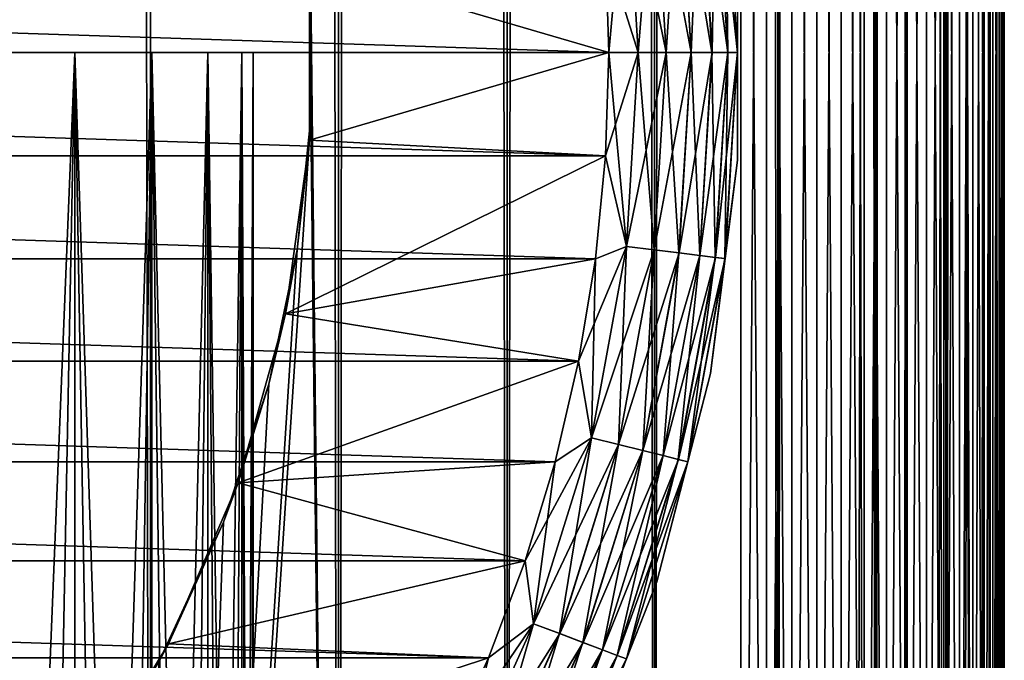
# Model space of a CAD drawing. Extents: x -265 to 265, y 0 to 1027.
# Tile 126 of 256: x 257.53 to 265, y 15.39 to 20.25. Entities that reach past the tile are written whole.
import ezdxf

# ---------------------------------------------------------------- set-up
doc = ezdxf.new("R2010")
doc.units = 0
doc.header["$LTSCALE"] = 65.185185
for name, color, linetype in [('183', 7, 'CONTINUOUS'), ('186', 7, 'CONTINUOUS'), ('190', 7, 'CONTINUOUS'), ('197', 7, 'CONTINUOUS'), ('199', 7, 'CONTINUOUS'), ('247', 7, 'CONTINUOUS'), ('248', 7, 'CONTINUOUS'), ('256', 7, 'CONTINUOUS'), ('257', 7, 'CONTINUOUS'), ('258', 7, 'CONTINUOUS'), ('260', 7, 'CONTINUOUS'), ('264', 7, 'CONTINUOUS'), ('268', 7, 'CONTINUOUS'), ('271', 7, 'CONTINUOUS'), ('272', 7, 'CONTINUOUS'), ('273', 7, 'CONTINUOUS')]:
    doc.layers.add(name, color=color, linetype=linetype)

msp = doc.modelspace()

# ---------------------------------------------------------------- linework, layer by layer
at = {"layer": '183', "color": 7, "linetype": 'CONTINUOUS'}
for points in [[(265, 33, 23), (265, 7, 23), (265, 33, 17), (265, 33, 23)], [(265, 33, 17), (265, 7, 23), (265, 7, 17), (265, 33, 17)]]:
    msp.add_3dface(points, dxfattribs=at)
at = {"layer": '186', "color": 7, "linetype": 'CONTINUOUS'}
for points in [[(-263, 33.3, 15), (263, 33.3, 15), (-263, 6.7, 15), (-263, 33.3, 15)], [(-263, 6.7, 15), (263, 33.3, 15), (263, 6.7, 15), (-263, 6.7, 15)]]:
    msp.add_3dface(points, dxfattribs=at)
at = {"layer": '190', "color": 7, "linetype": 'CONTINUOUS'}
for points in [[(-263, 6.7, 25), (263, 6.7, 25), (-263, 33.3, 25), (-263, 6.7, 25)], [(-263, 33.3, 25), (263, 6.7, 25), (263, 33.3, 25), (-263, 33.3, 25)]]:
    msp.add_3dface(points, dxfattribs=at)
at = {"layer": '197', "color": 7, "linetype": 'CONTINUOUS'}
for points in [[(263, 33.3, 25), (263, 6.7, 25), (263.1945, 6.7014, 24.9905), (263, 33.3, 25)], [(263, 33.3, 25), (263.1945, 6.7014, 24.9905), (263.1945, 33.2986, 24.9905), (263, 33.3, 25)], [(263.1945, 6.7014, 24.9905), (263.3875, 6.7057, 24.9621), (263.1945, 33.2986, 24.9905), (263.1945, 6.7014, 24.9905)], [(263.1945, 33.2986, 24.9905), (263.3875, 6.7057, 24.9621), (263.3875, 33.2943, 24.9621), (263.1945, 33.2986, 24.9905)], [(263.3875, 6.7057, 24.9621), (263.5768, 6.7127, 24.915), (263.3875, 33.2943, 24.9621), (263.3875, 6.7057, 24.9621)], [(263.3875, 33.2943, 24.9621), (263.5768, 6.7127, 24.915), (263.5768, 33.2873, 24.915), (263.3875, 33.2943, 24.9621)], [(263.5768, 6.7127, 24.915), (263.7608, 6.7226, 24.8497), (263.5768, 33.2873, 24.915), (263.5768, 6.7127, 24.915)], [(263.5768, 33.2873, 24.915), (263.7608, 6.7226, 24.8497), (263.7608, 33.2774, 24.8497), (263.5768, 33.2873, 24.915)], [(263.7608, 6.7226, 24.8497), (263.9377, 6.735, 24.7666), (263.7608, 33.2774, 24.8497), (263.7608, 6.7226, 24.8497)], [(263.7608, 33.2774, 24.8497), (263.9377, 6.735, 24.7666), (263.8774, 33.2696, 24.7973), (263.7608, 33.2774, 24.8497)], [(263.8774, 33.2696, 24.7973), (263.9377, 6.735, 24.7666), (263.9377, 33.265, 24.7666), (263.8774, 33.2696, 24.7973)], [(263.9377, 6.735, 24.7666), (264.1058, 6.75, 24.6665), (263.9377, 33.265, 24.7666), (263.9377, 6.735, 24.7666)], [(263.9377, 33.265, 24.7666), (264.1058, 6.75, 24.6665), (264.1058, 33.25, 24.6665), (263.9377, 33.265, 24.7666)], [(264.1058, 6.75, 24.6665), (264.2635, 6.7675, 24.5503), (264.1058, 33.25, 24.6665), (264.1058, 6.75, 24.6665)], [(264.1058, 33.25, 24.6665), (264.2635, 6.7675, 24.5503), (264.2346, 33.236, 24.5734), (264.1058, 33.25, 24.6665)], [(264.2346, 33.236, 24.5734), (264.2635, 6.7675, 24.5503), (264.2635, 33.2325, 24.5503), (264.2346, 33.236, 24.5734)], [(264.2635, 6.7675, 24.5503), (264.4093, 6.7871, 24.4191), (264.2635, 33.2325, 24.5503), (264.2635, 6.7675, 24.5503)], [(264.2635, 33.2325, 24.5503), (264.4093, 6.7871, 24.4191), (264.4093, 33.2129, 24.4191), (264.2635, 33.2325, 24.5503)], [(264.4093, 6.7871, 24.4191), (264.5417, 6.8089, 24.274), (264.4093, 33.2129, 24.4191), (264.4093, 6.7871, 24.4191)], [(264.4093, 33.2129, 24.4191), (264.5417, 6.8089, 24.274), (264.4889, 33.2003, 24.3353), (264.4093, 33.2129, 24.4191)], [(264.4889, 33.2003, 24.3353), (264.5417, 6.8089, 24.274), (264.5417, 33.1911, 24.274), (264.4889, 33.2003, 24.3353)], [(264.5417, 6.8089, 24.274), (264.6594, 6.8325, 24.1164), (264.5417, 33.1911, 24.274), (264.5417, 6.8089, 24.274)], [(264.5417, 33.1911, 24.274), (264.6594, 6.8325, 24.1164), (264.6594, 33.1675, 24.1164), (264.5417, 33.1911, 24.274)], [(264.6594, 6.8325, 24.1164), (264.7611, 6.8578, 23.9478), (264.6594, 33.1675, 24.1164), (264.6594, 6.8325, 24.1164)], [(264.6594, 33.1675, 24.1164), (264.7611, 6.8578, 23.9478), (264.681, 33.1625, 24.0837), (264.6594, 33.1675, 24.1164)], [(264.681, 33.1625, 24.0837), (264.7611, 6.8578, 23.9478), (264.7611, 33.1422, 23.9478), (264.681, 33.1625, 24.0837)], [(264.7611, 6.8578, 23.9478), (264.8459, 6.8845, 23.7698), (264.7611, 33.1422, 23.9478), (264.7611, 6.8578, 23.9478)], [(264.7611, 33.1422, 23.9478), (264.8459, 6.8845, 23.7698), (264.8232, 33.1233, 23.8221), (264.7611, 33.1422, 23.9478)], [(264.8232, 33.1233, 23.8221), (264.8459, 6.8845, 23.7698), (264.8459, 33.1155, 23.7698), (264.8232, 33.1233, 23.8221)], [(264.8459, 6.8845, 23.7698), (264.9128, 6.9124, 23.5842), (264.8459, 33.1155, 23.7698), (264.8459, 6.8845, 23.7698)], [(264.8459, 33.1155, 23.7698), (264.9128, 6.9124, 23.5842), (264.9128, 33.0876, 23.5842), (264.8459, 33.1155, 23.7698)], [(264.9128, 6.9124, 23.5842), (264.9611, 6.9411, 23.3927), (264.9128, 33.0876, 23.5842), (264.9128, 6.9124, 23.5842)], [(264.9128, 33.0876, 23.5842), (264.9611, 6.9411, 23.3927), (264.9222, 33.0828, 23.5523), (264.9128, 33.0876, 23.5842)], [(264.9222, 33.0828, 23.5523), (264.9611, 6.9411, 23.3927), (264.9611, 33.0589, 23.3927), (264.9222, 33.0828, 23.5523)], [(264.9611, 6.9411, 23.3927), (264.9902, 6.9704, 23.1973), (264.9611, 33.0589, 23.3927), (264.9611, 6.9411, 23.3927)], [(264.9611, 33.0589, 23.3927), (264.9902, 6.9704, 23.1973), (264.9807, 33.0416, 23.2774), (264.9611, 33.0589, 23.3927)], [(264.9807, 33.0416, 23.2774), (264.9902, 6.9704, 23.1973), (264.9902, 33.0296, 23.1973), (264.9807, 33.0416, 23.2774)], [(265, 7, 23), (265, 33, 23), (264.9902, 33.0296, 23.1973), (265, 7, 23)], [(264.9902, 6.9704, 23.1973), (265, 7, 23), (264.9902, 33.0296, 23.1973), (264.9902, 6.9704, 23.1973)]]:
    msp.add_3dface(points, dxfattribs=at)
at = {"layer": '199', "color": 7, "linetype": 'CONTINUOUS'}
for points in [[(263, 6.7, 15), (263, 33.3, 15), (263.1945, 33.2986, 15.0095), (263, 6.7, 15)], [(263, 6.7, 15), (263.1945, 33.2986, 15.0095), (263.1945, 6.7014, 15.0095), (263, 6.7, 15)], [(263.1945, 33.2986, 15.0095), (263.3875, 33.2943, 15.0379), (263.1945, 6.7014, 15.0095), (263.1945, 33.2986, 15.0095)], [(263.1945, 6.7014, 15.0095), (263.3875, 33.2943, 15.0379), (263.3875, 6.7057, 15.0379), (263.1945, 6.7014, 15.0095)], [(263.3875, 33.2943, 15.0379), (263.5768, 33.2873, 15.085), (263.3875, 6.7057, 15.0379), (263.3875, 33.2943, 15.0379)], [(263.3875, 6.7057, 15.0379), (263.5768, 33.2873, 15.085), (263.5768, 6.7127, 15.085), (263.3875, 6.7057, 15.0379)], [(263.5768, 33.2873, 15.085), (263.7608, 33.2774, 15.1503), (263.5768, 6.7127, 15.085), (263.5768, 33.2873, 15.085)], [(263.5768, 6.7127, 15.085), (263.7608, 33.2774, 15.1503), (263.7608, 6.7226, 15.1503), (263.5768, 6.7127, 15.085)], [(263.7608, 33.2774, 15.1503), (263.9377, 33.265, 15.2334), (263.7608, 6.7226, 15.1503), (263.7608, 33.2774, 15.1503)], [(263.7608, 6.7226, 15.1503), (263.9377, 33.265, 15.2334), (263.8774, 6.7304, 15.2027), (263.7608, 6.7226, 15.1503)], [(263.8774, 6.7304, 15.2027), (263.9377, 33.265, 15.2334), (263.9377, 6.735, 15.2334), (263.8774, 6.7304, 15.2027)], [(263.9377, 33.265, 15.2334), (264.1058, 33.25, 15.3335), (263.9377, 6.735, 15.2334), (263.9377, 33.265, 15.2334)], [(263.9377, 6.735, 15.2334), (264.1058, 33.25, 15.3335), (264.1058, 6.75, 15.3335), (263.9377, 6.735, 15.2334)], [(264.1058, 33.25, 15.3335), (264.2635, 33.2325, 15.4497), (264.1058, 6.75, 15.3335), (264.1058, 33.25, 15.3335)], [(264.1058, 6.75, 15.3335), (264.2635, 33.2325, 15.4497), (264.2346, 6.764, 15.4266), (264.1058, 6.75, 15.3335)], [(264.2346, 6.764, 15.4266), (264.2635, 33.2325, 15.4497), (264.2635, 6.7675, 15.4497), (264.2346, 6.764, 15.4266)], [(264.2635, 33.2325, 15.4497), (264.4093, 33.2129, 15.5809), (264.2635, 6.7675, 15.4497), (264.2635, 33.2325, 15.4497)], [(264.2635, 6.7675, 15.4497), (264.4093, 33.2129, 15.5809), (264.4093, 6.7871, 15.5809), (264.2635, 6.7675, 15.4497)], [(264.4093, 33.2129, 15.5809), (264.5417, 33.1911, 15.726), (264.4093, 6.7871, 15.5809), (264.4093, 33.2129, 15.5809)], [(264.4093, 6.7871, 15.5809), (264.5417, 33.1911, 15.726), (264.4889, 6.7997, 15.6647), (264.4093, 6.7871, 15.5809)], [(264.4889, 6.7997, 15.6647), (264.5417, 33.1911, 15.726), (264.5417, 6.8089, 15.726), (264.4889, 6.7997, 15.6647)], [(264.5417, 33.1911, 15.726), (264.6594, 33.1675, 15.8836), (264.5417, 6.8089, 15.726), (264.5417, 33.1911, 15.726)], [(264.5417, 6.8089, 15.726), (264.6594, 33.1675, 15.8836), (264.6594, 6.8325, 15.8836), (264.5417, 6.8089, 15.726)], [(264.6594, 33.1675, 15.8836), (264.7611, 33.1422, 16.0522), (264.6594, 6.8325, 15.8836), (264.6594, 33.1675, 15.8836)], [(264.6594, 6.8325, 15.8836), (264.7611, 33.1422, 16.0522), (264.681, 6.8375, 15.9163), (264.6594, 6.8325, 15.8836)], [(264.681, 6.8375, 15.9163), (264.7611, 33.1422, 16.0522), (264.7611, 6.8578, 16.0522), (264.681, 6.8375, 15.9163)], [(264.7611, 33.1422, 16.0522), (264.8459, 33.1155, 16.2302), (264.7611, 6.8578, 16.0522), (264.7611, 33.1422, 16.0522)], [(264.7611, 6.8578, 16.0522), (264.8459, 33.1155, 16.2302), (264.8232, 6.8767, 16.1779), (264.7611, 6.8578, 16.0522)], [(264.8232, 6.8767, 16.1779), (264.8459, 33.1155, 16.2302), (264.8459, 6.8845, 16.2302), (264.8232, 6.8767, 16.1779)], [(264.8459, 33.1155, 16.2302), (264.9128, 33.0876, 16.4158), (264.8459, 6.8845, 16.2302), (264.8459, 33.1155, 16.2302)], [(264.8459, 6.8845, 16.2302), (264.9128, 33.0876, 16.4158), (264.9128, 6.9124, 16.4158), (264.8459, 6.8845, 16.2302)], [(264.9128, 33.0876, 16.4158), (264.9611, 33.0589, 16.6073), (264.9128, 6.9124, 16.4158), (264.9128, 33.0876, 16.4158)], [(264.9128, 6.9124, 16.4158), (264.9611, 33.0589, 16.6073), (264.9222, 6.9172, 16.4477), (264.9128, 6.9124, 16.4158)], [(264.9222, 6.9172, 16.4477), (264.9611, 33.0589, 16.6073), (264.9611, 6.9411, 16.6073), (264.9222, 6.9172, 16.4477)], [(264.9611, 33.0589, 16.6073), (264.9902, 33.0296, 16.8027), (264.9611, 6.9411, 16.6073), (264.9611, 33.0589, 16.6073)], [(264.9611, 6.9411, 16.6073), (264.9902, 33.0296, 16.8027), (264.9807, 6.9584, 16.7226), (264.9611, 6.9411, 16.6073)], [(264.9807, 6.9584, 16.7226), (264.9902, 33.0296, 16.8027), (264.9902, 6.9704, 16.8027), (264.9807, 6.9584, 16.7226)], [(264.9902, 33.0296, 16.8027), (265, 33, 17), (264.9902, 6.9704, 16.8027), (264.9902, 33.0296, 16.8027)], [(265, 33, 17), (265, 7, 17), (264.9902, 6.9704, 16.8027), (265, 33, 17)]]:
    msp.add_3dface(points, dxfattribs=at)
at = {"layer": '247', "color": 7, "linetype": 'CONTINUOUS'}
for points in [[(256.9708, 1, 13.2818), (258.521, 1, 12.3448), (256.9708, 1019, 13.2818), (256.9708, 1, 13.2818)], [(256.9708, 1019, 13.2818), (258.521, 1, 12.3448), (258.521, 1019, 12.3448), (256.9708, 1019, 13.2818)], [(258.521, 1, 12.3448), (259.9468, 1, 11.2277), (258.521, 1019, 12.3448), (258.521, 1, 12.3448)], [(258.521, 1019, 12.3448), (259.9468, 1, 11.2277), (259.9468, 1019, 11.2277), (258.521, 1019, 12.3448)], [(259.9468, 1, 11.2277), (261.2277, 1, 9.9468), (259.9468, 1019, 11.2277), (259.9468, 1, 11.2277)], [(259.9468, 1019, 11.2277), (261.2277, 1, 9.9468), (261.2277, 1019, 9.9468), (259.9468, 1019, 11.2277)], [(261.2277, 1, 9.9468), (262.3448, 1, 8.521), (261.2277, 1019, 9.9468), (261.2277, 1, 9.9468)], [(261.2277, 1019, 9.9468), (262.3448, 1, 8.521), (262.3448, 1019, 8.521), (261.2277, 1019, 9.9468)], [(262.3448, 1, 8.521), (263.2818, 1, 6.9708), (262.3448, 1019, 8.521), (262.3448, 1, 8.521)], [(262.3448, 1019, 8.521), (263.2818, 1, 6.9708), (263.2818, 1019, 6.9708), (262.3448, 1019, 8.521)], [(263.2818, 1, 6.9708), (264.0252, 1, 5.3191), (263.2818, 1019, 6.9708), (263.2818, 1, 6.9708)], [(263.2818, 1019, 6.9708), (264.0252, 1, 5.3191), (264.0252, 1019, 5.3191), (263.2818, 1019, 6.9708)], [(264.0252, 1, 5.3191), (264.5641, 1, 3.5897), (264.0252, 1019, 5.3191), (264.0252, 1, 5.3191)], [(264.0252, 1019, 5.3191), (264.5641, 1, 3.5897), (264.5641, 1019, 3.5897), (264.0252, 1019, 5.3191)], [(264.5641, 1, 3.5897), (264.8906, 1, 1.8081), (264.5641, 1019, 3.5897), (264.5641, 1, 3.5897)], [(264.5641, 1019, 3.5897), (264.8906, 1, 1.8081), (264.8906, 1019, 1.8081), (264.5641, 1019, 3.5897)], [(264.8906, 1, 1.8081), (265, 1), (264.8906, 1019, 1.8081), (264.8906, 1, 1.8081)], [(264.8906, 1019, 1.8081), (265, 1), (265, 1019), (264.8906, 1019, 1.8081)]]:
    msp.add_3dface(points, dxfattribs=at)
at = {"layer": '248', "color": 7, "linetype": 'CONTINUOUS'}
for points in [[(259.9468, 1019, -11.2277), (259.9468, 1, -11.2277), (259.7374, 20.4964, -11.4098), (259.9468, 1019, -11.2277)], [(261.2277, 1, -9.9468), (259.9468, 1, -11.2277), (261.2277, 1019, -9.9468), (261.2277, 1, -9.9468)], [(261.2277, 1019, -9.9468), (259.9468, 1, -11.2277), (259.9468, 1019, -11.2277), (261.2277, 1019, -9.9468)], [(262.3448, 1, -8.521), (261.2277, 1, -9.9468), (262.3448, 1019, -8.521), (262.3448, 1, -8.521)], [(262.3448, 1019, -8.521), (261.2277, 1, -9.9468), (261.2277, 1019, -9.9468), (262.3448, 1019, -8.521)], [(263.2818, 1, -6.9708), (262.3448, 1, -8.521), (263.2818, 1019, -6.9708), (263.2818, 1, -6.9708)], [(263.2818, 1019, -6.9708), (262.3448, 1, -8.521), (262.3448, 1019, -8.521), (263.2818, 1019, -6.9708)], [(264.0252, 1, -5.3191), (263.2818, 1, -6.9708), (264.0252, 1019, -5.3191), (264.0252, 1, -5.3191)], [(264.0252, 1019, -5.3191), (263.2818, 1, -6.9708), (263.2818, 1019, -6.9708), (264.0252, 1019, -5.3191)], [(264.5641, 1, -3.5897), (264.0252, 1, -5.3191), (264.5641, 1019, -3.5897), (264.5641, 1, -3.5897)], [(264.5641, 1019, -3.5897), (264.0252, 1, -5.3191), (264.0252, 1019, -5.3191), (264.5641, 1019, -3.5897)], [(264.8906, 1, -1.8081), (264.5641, 1, -3.5897), (264.8906, 1019, -1.8081), (264.8906, 1, -1.8081)], [(264.8906, 1019, -1.8081), (264.5641, 1, -3.5897), (264.5641, 1019, -3.5897), (264.8906, 1019, -1.8081)], [(265, 1019), (265, 1), (264.8906, 1, -1.8081), (265, 1019)], [(265, 1019), (264.8906, 1, -1.8081), (264.8906, 1019, -1.8081), (265, 1019)], [(259.7374, 19.5037, -11.4098), (259.7374, 20.4964, -11.4098), (259.9468, 1, -11.2277), (259.7374, 19.5037, -11.4098)], [(259.9468, 1, -11.2277), (258.521, 1, -12.3448), (259.7374, 19.5037, -11.4098), (259.9468, 1, -11.2277)], [(259.7374, 19.5037, -11.4098), (258.521, 1, -12.3448), (259.6344, 18.5033, -11.4969), (259.7374, 19.5037, -11.4098)], [(259.6344, 18.5033, -11.4969), (258.521, 1, -12.3448), (259.4194, 17.4827, -11.6737), (259.6344, 18.5033, -11.4969)], [(259.4194, 17.4827, -11.6737), (258.521, 1, -12.3448), (259.0757, 16.4372, -11.9428), (259.4194, 17.4827, -11.6737)], [(259.0757, 16.4372, -11.9428), (258.521, 1, -12.3448), (258.5848, 15.378, -12.3004), (259.0757, 16.4372, -11.9428)]]:
    msp.add_3dface(points, dxfattribs=at)
at = {"layer": '256', "color": 7, "linetype": 'CONTINUOUS'}
for points in [[(259.7374, 20.4964, -11.4098), (259.7374, 19.5037, -11.4098), (259.7273, 20.6654, -25), (259.7374, 20.4964, -11.4098)], [(259.7273, 20.6654, -25), (259.7374, 19.5037, -11.4098), (259.7273, 19.3346, -25), (259.7273, 20.6654, -25)], [(259.7374, 19.5037, -11.4098), (259.6344, 18.5033, -11.4969), (259.7273, 19.3346, -25), (259.7374, 19.5037, -11.4098)], [(259.7273, 19.3346, -25), (259.6344, 18.5033, -11.4969), (259.5461, 18.0163, -25), (259.7273, 19.3346, -25)], [(259.6344, 18.5033, -11.4969), (259.4194, 17.4827, -11.6737), (259.5461, 18.0163, -25), (259.6344, 18.5033, -11.4969)], [(259.5461, 18.0163, -25), (259.4194, 17.4827, -11.6737), (259.187, 16.7349, -25), (259.5461, 18.0163, -25)], [(259.4194, 17.4827, -11.6737), (259.0757, 16.4372, -11.9428), (259.187, 16.7349, -25), (259.4194, 17.4827, -11.6737)], [(259.187, 16.7349, -25), (259.0757, 16.4372, -11.9428), (258.6569, 15.5144, -25), (259.187, 16.7349, -25)], [(259.0757, 16.4372, -11.9428), (258.5848, 15.378, -12.3004), (258.6569, 15.5144, -25), (259.0757, 16.4372, -11.9428)], [(258.6569, 15.5144, -25), (258.5848, 15.378, -12.3004), (257.9655, 14.3774, -25), (258.6569, 15.5144, -25)]]:
    msp.add_3dface(points, dxfattribs=at)
at = {"layer": '257', "color": 7, "linetype": 'CONTINUOUS'}
for points in [[(261.9743, 20.7848, -25), (259.7273, 20.6654, -25), (262, 20, -25), (261.9743, 20.7848, -25)], [(259.7273, 20.6654, -25), (259.7273, 19.3346, -25), (262, 20, -25), (259.7273, 20.6654, -25)], [(262, 20, -25), (259.7273, 19.3346, -25), (261.9743, 19.2152, -25), (262, 20, -25)], [(259.7273, 19.3346, -25), (259.5461, 18.0163, -25), (261.9743, 19.2152, -25), (259.7273, 19.3346, -25)], [(261.9743, 19.2152, -25), (259.5461, 18.0163, -25), (261.8973, 18.4337, -25), (261.9743, 19.2152, -25)], [(261.8973, 18.4337, -25), (259.5461, 18.0163, -25), (261.7694, 17.6589, -25), (261.8973, 18.4337, -25)], [(259.5461, 18.0163, -25), (259.187, 16.7349, -25), (261.7694, 17.6589, -25), (259.5461, 18.0163, -25)], [(261.7694, 17.6589, -25), (259.187, 16.7349, -25), (261.5911, 16.8942, -25), (261.7694, 17.6589, -25)], [(261.5911, 16.8942, -25), (259.187, 16.7349, -25), (261.3632, 16.1427, -25), (261.5911, 16.8942, -25)], [(259.187, 16.7349, -25), (258.6569, 15.5144, -25), (261.3632, 16.1427, -25), (259.187, 16.7349, -25)], [(261.3632, 16.1427, -25), (258.6569, 15.5144, -25), (261.0865, 15.4078, -25), (261.3632, 16.1427, -25)], [(258.6569, 15.5144, -25), (257.9655, 14.3774, -25), (261.0865, 15.4078, -25), (258.6569, 15.5144, -25)], [(261.0865, 15.4078, -25), (257.9655, 14.3774, -25), (260.7625, 14.6925, -25), (261.0865, 15.4078, -25)]]:
    msp.add_3dface(points, dxfattribs=at)
at = {"layer": '258', "color": 7, "linetype": 'CONTINUOUS'}
for points in [[(238, 20, -75), (238.0257, 20.7848, -75), (262, 20, -75), (238, 20, -75)], [(262, 20, -75), (238.0257, 20.7848, -75), (261.9743, 20.7848, -75), (262, 20, -75)], [(238.0257, 19.2152, -75), (238, 20, -75), (261.9743, 19.2152, -75), (238.0257, 19.2152, -75)], [(261.9743, 19.2152, -75), (238, 20, -75), (262, 20, -75), (261.9743, 19.2152, -75)], [(238.1027, 18.4337, -75), (238.0257, 19.2152, -75), (261.8973, 18.4337, -75), (238.1027, 18.4337, -75)], [(261.8973, 18.4337, -75), (238.0257, 19.2152, -75), (261.9743, 19.2152, -75), (261.8973, 18.4337, -75)], [(238.2306, 17.6589, -75), (238.1027, 18.4337, -75), (261.7694, 17.6589, -75), (238.2306, 17.6589, -75)], [(261.7694, 17.6589, -75), (238.1027, 18.4337, -75), (261.8973, 18.4337, -75), (261.7694, 17.6589, -75)], [(238.4089, 16.8942, -75), (238.2306, 17.6589, -75), (261.5911, 16.8942, -75), (238.4089, 16.8942, -75)], [(261.5911, 16.8942, -75), (238.2306, 17.6589, -75), (261.7694, 17.6589, -75), (261.5911, 16.8942, -75)], [(238.6368, 16.1427, -75), (238.4089, 16.8942, -75), (261.3632, 16.1427, -75), (238.6368, 16.1427, -75)], [(261.3632, 16.1427, -75), (238.4089, 16.8942, -75), (261.5911, 16.8942, -75), (261.3632, 16.1427, -75)], [(238.9135, 15.4078, -75), (238.6368, 16.1427, -75), (261.0865, 15.4078, -75), (238.9135, 15.4078, -75)], [(261.0865, 15.4078, -75), (238.6368, 16.1427, -75), (261.3632, 16.1427, -75), (261.0865, 15.4078, -75)], [(239.2375, 14.6925, -75), (238.9135, 15.4078, -75), (260.7625, 14.6925, -75), (239.2375, 14.6925, -75)], [(260.7625, 14.6925, -75), (238.9135, 15.4078, -75), (261.0865, 15.4078, -75), (260.7625, 14.6925, -75)]]:
    msp.add_3dface(points, dxfattribs=at)
at = {"layer": '260', "color": 7, "linetype": 'CONTINUOUS'}
for points in [[(262.9743, 19.1837, -74), (262.9743, 20.8163, -74), (262.9743, 19.1837, -26), (262.9743, 19.1837, -74)], [(262.9743, 19.1837, -26), (262.9743, 20.8163, -74), (262.9743, 20.8163, -26), (262.9743, 19.1837, -26)], [(262.7697, 17.564, -74), (262.9743, 19.1837, -74), (262.7697, 17.564, -26), (262.7697, 17.564, -74)], [(262.7697, 17.564, -26), (262.9743, 19.1837, -74), (262.9743, 19.1837, -26), (262.7697, 17.564, -26)], [(262.3637, 15.9828, -74), (262.7697, 17.564, -74), (262.3637, 15.9828, -26), (262.3637, 15.9828, -74)], [(262.3637, 15.9828, -26), (262.7697, 17.564, -74), (262.7697, 17.564, -26), (262.3637, 15.9828, -26)], [(261.7628, 14.4649, -74), (262.3637, 15.9828, -74), (261.7628, 14.4649, -26), (261.7628, 14.4649, -74)], [(261.7628, 14.4649, -26), (262.3637, 15.9828, -74), (262.3637, 15.9828, -26), (261.7628, 14.4649, -26)]]:
    msp.add_3dface(points, dxfattribs=at)
at = {"layer": '264', "color": 7, "linetype": 'CONTINUOUS'}
for points in [[(262.623, 20, -74.7823), (262.3424, 21.4986, -74.9014), (262.5309, 21.5215, -74.7823), (262.623, 20, -74.7823)], [(262.7816, 20, -74.6238), (262.5309, 21.5215, -74.7823), (262.6884, 21.5406, -74.6238), (262.7816, 20, -74.6238)], [(262.623, 20, -74.7823), (262.5309, 21.5215, -74.7823), (262.7816, 20, -74.6238), (262.623, 20, -74.7823)], [(262.9009, 20, -74.4341), (262.6884, 21.5406, -74.6238), (262.8068, 21.555, -74.4341), (262.9009, 20, -74.4341)], [(262.7816, 20, -74.6238), (262.6884, 21.5406, -74.6238), (262.9009, 20, -74.4341), (262.7816, 20, -74.6238)], [(262.9749, 20, -74.2225), (262.8068, 21.555, -74.4341), (262.8803, 21.564, -74.2225), (262.9749, 20, -74.2225)], [(262.9009, 20, -74.4341), (262.8068, 21.555, -74.4341), (262.9749, 20, -74.2225), (262.9009, 20, -74.4341)], [(262.9743, 20.8163, -74), (262.9749, 20, -74.2225), (262.8803, 21.564, -74.2225), (262.9743, 20.8163, -74)], [(262.2214, 20, -74.9752), (261.9743, 20.7848, -75), (262.1323, 21.4731, -74.9752), (262.2214, 20, -74.9752)], [(262.4331, 20, -74.9014), (262.1323, 21.4731, -74.9752), (262.3424, 21.4986, -74.9014), (262.4331, 20, -74.9014)], [(262.2214, 20, -74.9752), (262.1323, 21.4731, -74.9752), (262.4331, 20, -74.9014), (262.2214, 20, -74.9752)], [(262.4331, 20, -74.9014), (262.3424, 21.4986, -74.9014), (262.623, 20, -74.7823), (262.4331, 20, -74.9014)], [(262, 20, -75), (261.9743, 20.7848, -75), (262.2214, 20, -74.9752), (262, 20, -75)], [(262.9743, 20.8163, -74), (262.9743, 19.1837, -74), (262.9749, 20, -74.2225), (262.9743, 20.8163, -74)], [(261.9743, 19.2152, -75), (262, 20, -75), (262.1323, 18.5269, -74.9752), (261.9743, 19.2152, -75)], [(262.1323, 18.5269, -74.9752), (262, 20, -75), (262.2214, 20, -74.9752), (262.1323, 18.5269, -74.9752)], [(262.1323, 18.5269, -74.9752), (262.2214, 20, -74.9752), (262.3424, 18.5014, -74.9014), (262.1323, 18.5269, -74.9752)], [(262.3424, 18.5014, -74.9014), (262.2214, 20, -74.9752), (262.4331, 20, -74.9014), (262.3424, 18.5014, -74.9014)], [(262.3424, 18.5014, -74.9014), (262.4331, 20, -74.9014), (262.5309, 18.4785, -74.7823), (262.3424, 18.5014, -74.9014)], [(262.5309, 18.4785, -74.7823), (262.4331, 20, -74.9014), (262.623, 20, -74.7823), (262.5309, 18.4785, -74.7823)], [(262.5309, 18.4785, -74.7823), (262.623, 20, -74.7823), (262.6884, 18.4594, -74.6238), (262.5309, 18.4785, -74.7823)], [(262.6884, 18.4594, -74.6238), (262.623, 20, -74.7823), (262.7816, 20, -74.6238), (262.6884, 18.4594, -74.6238)], [(262.6884, 18.4594, -74.6238), (262.7816, 20, -74.6238), (262.8068, 18.445, -74.4341), (262.6884, 18.4594, -74.6238)], [(262.8068, 18.445, -74.4341), (262.7816, 20, -74.6238), (262.9009, 20, -74.4341), (262.8068, 18.445, -74.4341)], [(262.8068, 18.445, -74.4341), (262.9009, 20, -74.4341), (262.8803, 18.436, -74.2225), (262.8068, 18.445, -74.4341)], [(262.9743, 19.1837, -74), (262.8803, 18.436, -74.2225), (262.9749, 20, -74.2225), (262.9743, 19.1837, -74)], [(262.8803, 18.436, -74.2225), (262.9009, 20, -74.4341), (262.9749, 20, -74.2225), (262.8803, 18.436, -74.2225)], [(261.8973, 18.4337, -75), (261.9743, 19.2152, -75), (262.1323, 18.5269, -74.9752), (261.8973, 18.4337, -75)], [(262.9743, 19.1837, -74), (262.7697, 17.564, -74), (262.8803, 18.436, -74.2225), (262.9743, 19.1837, -74)], [(261.8663, 17.0752, -74.9752), (261.8973, 18.4337, -75), (262.1323, 18.5269, -74.9752), (261.8663, 17.0752, -74.9752)], [(261.8663, 17.0752, -74.9752), (262.1323, 18.5269, -74.9752), (262.0718, 17.0246, -74.9014), (261.8663, 17.0752, -74.9752)], [(262.0718, 17.0246, -74.9014), (262.1323, 18.5269, -74.9752), (262.3424, 18.5014, -74.9014), (262.0718, 17.0246, -74.9014)], [(262.0718, 17.0246, -74.9014), (262.3424, 18.5014, -74.9014), (262.2562, 16.9791, -74.7823), (262.0718, 17.0246, -74.9014)], [(262.2562, 16.9791, -74.7823), (262.3424, 18.5014, -74.9014), (262.5309, 18.4785, -74.7823), (262.2562, 16.9791, -74.7823)], [(262.2562, 16.9791, -74.7823), (262.5309, 18.4785, -74.7823), (262.4101, 16.9412, -74.6238), (262.2562, 16.9791, -74.7823)], [(262.4101, 16.9412, -74.6238), (262.5309, 18.4785, -74.7823), (262.6884, 18.4594, -74.6238), (262.4101, 16.9412, -74.6238)], [(262.4101, 16.9412, -74.6238), (262.6884, 18.4594, -74.6238), (262.526, 16.9126, -74.4341), (262.4101, 16.9412, -74.6238)], [(262.526, 16.9126, -74.4341), (262.6884, 18.4594, -74.6238), (262.8068, 18.445, -74.4341), (262.526, 16.9126, -74.4341)], [(261.7694, 17.6589, -75), (261.8973, 18.4337, -75), (261.8663, 17.0752, -74.9752), (261.7694, 17.6589, -75)], [(262.526, 16.9126, -74.4341), (262.8068, 18.445, -74.4341), (262.5979, 16.8949, -74.2225), (262.526, 16.9126, -74.4341)], [(262.5979, 16.8949, -74.2225), (262.8068, 18.445, -74.4341), (262.8803, 18.436, -74.2225), (262.5979, 16.8949, -74.2225)], [(262.7697, 17.564, -74), (262.5979, 16.8949, -74.2225), (262.8803, 18.436, -74.2225), (262.7697, 17.564, -74)], [(261.5911, 16.8942, -75), (261.7694, 17.6589, -75), (261.8663, 17.0752, -74.9752), (261.5911, 16.8942, -75)], [(262.7697, 17.564, -74), (262.3637, 15.9828, -74), (262.5979, 16.8949, -74.2225), (262.7697, 17.564, -74)], [(261.4272, 15.6662, -74.9752), (261.5911, 16.8942, -75), (261.8663, 17.0752, -74.9752), (261.4272, 15.6662, -74.9752)], [(261.4272, 15.6662, -74.9752), (261.8663, 17.0752, -74.9752), (261.6251, 15.5912, -74.9014), (261.4272, 15.6662, -74.9752)], [(261.6251, 15.5912, -74.9014), (261.8663, 17.0752, -74.9752), (262.0718, 17.0246, -74.9014), (261.6251, 15.5912, -74.9014)], [(261.6251, 15.5912, -74.9014), (262.0718, 17.0246, -74.9014), (261.8027, 15.5238, -74.7823), (261.6251, 15.5912, -74.9014)], [(261.8027, 15.5238, -74.7823), (262.0718, 17.0246, -74.9014), (262.2562, 16.9791, -74.7823), (261.8027, 15.5238, -74.7823)], [(261.8027, 15.5238, -74.7823), (262.2562, 16.9791, -74.7823), (261.951, 15.4676, -74.6238), (261.8027, 15.5238, -74.7823)], [(261.951, 15.4676, -74.6238), (262.2562, 16.9791, -74.7823), (262.4101, 16.9412, -74.6238), (261.951, 15.4676, -74.6238)], [(261.3632, 16.1427, -75), (261.5911, 16.8942, -75), (261.4272, 15.6662, -74.9752), (261.3632, 16.1427, -75)], [(261.951, 15.4676, -74.6238), (262.4101, 16.9412, -74.6238), (262.0625, 15.4253, -74.4341), (261.951, 15.4676, -74.6238)], [(262.0625, 15.4253, -74.4341), (262.4101, 16.9412, -74.6238), (262.526, 16.9126, -74.4341), (262.0625, 15.4253, -74.4341)], [(262.0625, 15.4253, -74.4341), (262.526, 16.9126, -74.4341), (262.1318, 15.399, -74.2225), (262.0625, 15.4253, -74.4341)], [(262.1318, 15.399, -74.2225), (262.526, 16.9126, -74.4341), (262.5979, 16.8949, -74.2225), (262.1318, 15.399, -74.2225)], [(262.3637, 15.9828, -74), (262.1318, 15.399, -74.2225), (262.5979, 16.8949, -74.2225), (262.3637, 15.9828, -74)], [(261.0865, 15.4078, -75), (261.3632, 16.1427, -75), (261.4272, 15.6662, -74.9752), (261.0865, 15.4078, -75)], [(262.3637, 15.9828, -74), (261.7628, 14.4649, -74), (262.1318, 15.399, -74.2225), (262.3637, 15.9828, -74)], [(260.8215, 14.3204, -74.9752), (261.0865, 15.4078, -75), (261.4272, 15.6662, -74.9752), (260.8215, 14.3204, -74.9752)], [(260.8215, 14.3204, -74.9752), (261.4272, 15.6662, -74.9752), (261.0089, 14.2221, -74.9014), (260.8215, 14.3204, -74.9752)], [(261.0089, 14.2221, -74.9014), (261.4272, 15.6662, -74.9752), (261.6251, 15.5912, -74.9014), (261.0089, 14.2221, -74.9014)], [(261.0089, 14.2221, -74.9014), (261.6251, 15.5912, -74.9014), (261.1771, 14.1338, -74.7823), (261.0089, 14.2221, -74.9014)], [(261.1771, 14.1338, -74.7823), (261.6251, 15.5912, -74.9014), (261.8027, 15.5238, -74.7823), (261.1771, 14.1338, -74.7823)], [(261.1771, 14.1338, -74.7823), (261.8027, 15.5238, -74.7823), (261.3175, 14.0601, -74.6238), (261.1771, 14.1338, -74.7823)], [(261.3175, 14.0601, -74.6238), (261.8027, 15.5238, -74.7823), (261.951, 15.4676, -74.6238), (261.3175, 14.0601, -74.6238)], [(261.3175, 14.0601, -74.6238), (261.951, 15.4676, -74.6238), (261.4232, 14.0047, -74.4341), (261.3175, 14.0601, -74.6238)], [(261.4232, 14.0047, -74.4341), (261.951, 15.4676, -74.6238), (262.0625, 15.4253, -74.4341), (261.4232, 14.0047, -74.4341)], [(260.7625, 14.6925, -75), (261.0865, 15.4078, -75), (260.8215, 14.3204, -74.9752), (260.7625, 14.6925, -75)], [(261.4232, 14.0047, -74.4341), (262.0625, 15.4253, -74.4341), (261.4887, 13.9703, -74.2225), (261.4232, 14.0047, -74.4341)], [(261.4887, 13.9703, -74.2225), (262.0625, 15.4253, -74.4341), (262.1318, 15.399, -74.2225), (261.4887, 13.9703, -74.2225)], [(261.7628, 14.4649, -74), (261.4887, 13.9703, -74.2225), (262.1318, 15.399, -74.2225), (261.7628, 14.4649, -74)]]:
    msp.add_3dface(points, dxfattribs=at)
at = {"layer": '268', "color": 7, "linetype": 'CONTINUOUS'}
for points in [[(262.3434, 21.4988, -25.0991), (262.4341, 20, -25.0991), (262.5318, 21.5216, -25.2184), (262.3434, 21.4988, -25.0991)], [(262.5318, 21.5216, -25.2184), (262.4341, 20, -25.0991), (262.6238, 20, -25.2184), (262.5318, 21.5216, -25.2184)], [(262.5318, 21.5216, -25.2184), (262.6238, 20, -25.2184), (262.6891, 21.5407, -25.377), (262.5318, 21.5216, -25.2184)], [(262.6891, 21.5407, -25.377), (262.6238, 20, -25.2184), (262.7823, 20, -25.377), (262.6891, 21.5407, -25.377)], [(262.6891, 21.5407, -25.377), (262.7823, 20, -25.377), (262.8073, 21.5551, -25.5669), (262.6891, 21.5407, -25.377)], [(262.8073, 21.5551, -25.5669), (262.7823, 20, -25.377), (262.9014, 20, -25.5669), (262.8073, 21.5551, -25.5669)], [(262.8073, 21.5551, -25.5669), (262.9014, 20, -25.5669), (262.8806, 21.564, -25.7786), (262.8073, 21.5551, -25.5669)], [(262.9743, 20.8163, -26), (262.8806, 21.564, -25.7786), (262.9752, 20, -25.7786), (262.9743, 20.8163, -26)], [(262.8806, 21.564, -25.7786), (262.9014, 20, -25.5669), (262.9752, 20, -25.7786), (262.8806, 21.564, -25.7786)], [(261.9743, 20.7848, -25), (262, 20, -25), (262.1334, 21.4733, -25.0251), (261.9743, 20.7848, -25)], [(262.1334, 21.4733, -25.0251), (262, 20, -25), (262.2225, 20, -25.0251), (262.1334, 21.4733, -25.0251)], [(262.1334, 21.4733, -25.0251), (262.2225, 20, -25.0251), (262.3434, 21.4988, -25.0991), (262.1334, 21.4733, -25.0251)], [(262.3434, 21.4988, -25.0991), (262.2225, 20, -25.0251), (262.4341, 20, -25.0991), (262.3434, 21.4988, -25.0991)], [(262.9743, 19.1837, -26), (262.9743, 20.8163, -26), (262.9752, 20, -25.7786), (262.9743, 19.1837, -26)], [(262, 20, -25), (261.9743, 19.2152, -25), (262.2225, 20, -25.0251), (262, 20, -25)], [(262.2225, 20, -25.0251), (261.9743, 19.2152, -25), (262.1334, 18.5267, -25.0251), (262.2225, 20, -25.0251)], [(262.2225, 20, -25.0251), (262.1334, 18.5267, -25.0251), (262.4341, 20, -25.0991), (262.2225, 20, -25.0251)], [(262.4341, 20, -25.0991), (262.1334, 18.5267, -25.0251), (262.3434, 18.5012, -25.0991), (262.4341, 20, -25.0991)], [(262.4341, 20, -25.0991), (262.3434, 18.5012, -25.0991), (262.6238, 20, -25.2184), (262.4341, 20, -25.0991)], [(262.6238, 20, -25.2184), (262.3434, 18.5012, -25.0991), (262.5318, 18.4784, -25.2184), (262.6238, 20, -25.2184)], [(262.6238, 20, -25.2184), (262.5318, 18.4784, -25.2184), (262.7823, 20, -25.377), (262.6238, 20, -25.2184)], [(262.7823, 20, -25.377), (262.5318, 18.4784, -25.2184), (262.6891, 18.4593, -25.377), (262.7823, 20, -25.377)], [(262.7823, 20, -25.377), (262.6891, 18.4593, -25.377), (262.9014, 20, -25.5669), (262.7823, 20, -25.377)], [(262.9014, 20, -25.5669), (262.6891, 18.4593, -25.377), (262.8073, 18.4449, -25.5669), (262.9014, 20, -25.5669)], [(262.9014, 20, -25.5669), (262.8073, 18.4449, -25.5669), (262.9752, 20, -25.7786), (262.9014, 20, -25.5669)], [(262.9752, 20, -25.7786), (262.8073, 18.4449, -25.5669), (262.8806, 18.436, -25.7786), (262.9752, 20, -25.7786)], [(262.9743, 19.1837, -26), (262.9752, 20, -25.7786), (262.8806, 18.436, -25.7786), (262.9743, 19.1837, -26)], [(261.9743, 19.2152, -25), (261.8973, 18.4337, -25), (262.1334, 18.5267, -25.0251), (261.9743, 19.2152, -25)], [(262.7697, 17.564, -26), (262.9743, 19.1837, -26), (262.8806, 18.436, -25.7786), (262.7697, 17.564, -26)], [(261.8973, 18.4337, -25), (261.7694, 17.6589, -25), (262.1334, 18.5267, -25.0251), (261.8973, 18.4337, -25)], [(262.1334, 18.5267, -25.0251), (261.7694, 17.6589, -25), (261.8674, 17.075, -25.0251), (262.1334, 18.5267, -25.0251)], [(262.1334, 18.5267, -25.0251), (261.8674, 17.075, -25.0251), (262.3434, 18.5012, -25.0991), (262.1334, 18.5267, -25.0251)], [(262.3434, 18.5012, -25.0991), (261.8674, 17.075, -25.0251), (262.0728, 17.0243, -25.0991), (262.3434, 18.5012, -25.0991)], [(262.3434, 18.5012, -25.0991), (262.0728, 17.0243, -25.0991), (262.5318, 18.4784, -25.2184), (262.3434, 18.5012, -25.0991)], [(262.5318, 18.4784, -25.2184), (262.0728, 17.0243, -25.0991), (262.257, 16.9789, -25.2184), (262.5318, 18.4784, -25.2184)], [(262.5318, 18.4784, -25.2184), (262.257, 16.9789, -25.2184), (262.6891, 18.4593, -25.377), (262.5318, 18.4784, -25.2184)], [(262.6891, 18.4593, -25.377), (262.257, 16.9789, -25.2184), (262.4108, 16.941, -25.377), (262.6891, 18.4593, -25.377)], [(262.6891, 18.4593, -25.377), (262.4108, 16.941, -25.377), (262.8073, 18.4449, -25.5669), (262.6891, 18.4593, -25.377)], [(262.8073, 18.4449, -25.5669), (262.4108, 16.941, -25.377), (262.5265, 16.9125, -25.5669), (262.8073, 18.4449, -25.5669)], [(262.8073, 18.4449, -25.5669), (262.5265, 16.9125, -25.5669), (262.8806, 18.436, -25.7786), (262.8073, 18.4449, -25.5669)], [(262.8806, 18.436, -25.7786), (262.5265, 16.9125, -25.5669), (262.5981, 16.8948, -25.7786), (262.8806, 18.436, -25.7786)], [(262.7697, 17.564, -26), (262.8806, 18.436, -25.7786), (262.5981, 16.8948, -25.7786), (262.7697, 17.564, -26)], [(261.7694, 17.6589, -25), (261.5911, 16.8942, -25), (261.8674, 17.075, -25.0251), (261.7694, 17.6589, -25)], [(262.3637, 15.9828, -26), (262.7697, 17.564, -26), (262.5981, 16.8948, -25.7786), (262.3637, 15.9828, -26)], [(261.5911, 16.8942, -25), (261.3632, 16.1427, -25), (261.8674, 17.075, -25.0251), (261.5911, 16.8942, -25)], [(261.8674, 17.075, -25.0251), (261.3632, 16.1427, -25), (261.4283, 15.6658, -25.0251), (261.8674, 17.075, -25.0251)], [(261.8674, 17.075, -25.0251), (261.4283, 15.6658, -25.0251), (262.0728, 17.0243, -25.0991), (261.8674, 17.075, -25.0251)], [(262.0728, 17.0243, -25.0991), (261.4283, 15.6658, -25.0251), (261.6261, 15.5908, -25.0991), (262.0728, 17.0243, -25.0991)], [(262.0728, 17.0243, -25.0991), (261.6261, 15.5908, -25.0991), (262.257, 16.9789, -25.2184), (262.0728, 17.0243, -25.0991)], [(262.257, 16.9789, -25.2184), (261.6261, 15.5908, -25.0991), (261.8035, 15.5235, -25.2184), (262.257, 16.9789, -25.2184)], [(262.257, 16.9789, -25.2184), (261.8035, 15.5235, -25.2184), (262.4108, 16.941, -25.377), (262.257, 16.9789, -25.2184)], [(262.4108, 16.941, -25.377), (261.8035, 15.5235, -25.2184), (261.9516, 15.4674, -25.377), (262.4108, 16.941, -25.377)], [(262.4108, 16.941, -25.377), (261.9516, 15.4674, -25.377), (262.5265, 16.9125, -25.5669), (262.4108, 16.941, -25.377)], [(262.5265, 16.9125, -25.5669), (261.9516, 15.4674, -25.377), (262.063, 15.4251, -25.5669), (262.5265, 16.9125, -25.5669)], [(262.5265, 16.9125, -25.5669), (262.063, 15.4251, -25.5669), (262.5981, 16.8948, -25.7786), (262.5265, 16.9125, -25.5669)], [(262.5981, 16.8948, -25.7786), (262.063, 15.4251, -25.5669), (262.132, 15.3989, -25.7786), (262.5981, 16.8948, -25.7786)], [(262.3637, 15.9828, -26), (262.5981, 16.8948, -25.7786), (262.132, 15.3989, -25.7786), (262.3637, 15.9828, -26)], [(261.3632, 16.1427, -25), (261.0865, 15.4078, -25), (261.4283, 15.6658, -25.0251), (261.3632, 16.1427, -25)], [(261.7628, 14.4649, -26), (262.3637, 15.9828, -26), (262.132, 15.3989, -25.7786), (261.7628, 14.4649, -26)], [(261.0865, 15.4078, -25), (260.7625, 14.6925, -25), (261.4283, 15.6658, -25.0251), (261.0865, 15.4078, -25)], [(261.4283, 15.6658, -25.0251), (260.7625, 14.6925, -25), (260.8225, 14.3199, -25.0251), (261.4283, 15.6658, -25.0251)], [(261.4283, 15.6658, -25.0251), (260.8225, 14.3199, -25.0251), (261.6261, 15.5908, -25.0991), (261.4283, 15.6658, -25.0251)], [(261.6261, 15.5908, -25.0991), (260.8225, 14.3199, -25.0251), (261.0098, 14.2216, -25.0991), (261.6261, 15.5908, -25.0991)], [(261.6261, 15.5908, -25.0991), (261.0098, 14.2216, -25.0991), (261.8035, 15.5235, -25.2184), (261.6261, 15.5908, -25.0991)], [(261.8035, 15.5235, -25.2184), (261.0098, 14.2216, -25.0991), (261.1779, 14.1334, -25.2184), (261.8035, 15.5235, -25.2184)], [(261.8035, 15.5235, -25.2184), (261.1779, 14.1334, -25.2184), (261.9516, 15.4674, -25.377), (261.8035, 15.5235, -25.2184)], [(261.9516, 15.4674, -25.377), (261.1779, 14.1334, -25.2184), (261.3181, 14.0598, -25.377), (261.9516, 15.4674, -25.377)], [(261.9516, 15.4674, -25.377), (261.3181, 14.0598, -25.377), (262.063, 15.4251, -25.5669), (261.9516, 15.4674, -25.377)], [(262.063, 15.4251, -25.5669), (261.3181, 14.0598, -25.377), (261.4236, 14.0044, -25.5669), (262.063, 15.4251, -25.5669)], [(262.063, 15.4251, -25.5669), (261.4236, 14.0044, -25.5669), (262.132, 15.3989, -25.7786), (262.063, 15.4251, -25.5669)], [(262.132, 15.3989, -25.7786), (261.4236, 14.0044, -25.5669), (261.4889, 13.9701, -25.7786), (262.132, 15.3989, -25.7786)], [(261.7628, 14.4649, -26), (262.132, 15.3989, -25.7786), (261.4889, 13.9701, -25.7786), (261.7628, 14.4649, -26)]]:
    msp.add_3dface(points, dxfattribs=at)
at = {"layer": '271', "color": 7, "linetype": 'CONTINUOUS'}
for points in [[(257.9461, 20, 4.8321), (257.2141, 20, 5.8691), (257.9461, 20, -4.8321), (257.9461, 20, 4.8321)], [(257.9461, 20, -4.8321), (257.2141, 20, 5.8691), (257.2141, 20, -5.8691), (257.9461, 20, -4.8321)], [(258.5301, 20, 3.7051), (257.9461, 20, 4.8321), (258.5301, 20, -3.7051), (258.5301, 20, 3.7051)], [(258.5301, 20, -3.7051), (257.9461, 20, 4.8321), (257.9461, 20, -4.8321), (258.5301, 20, -3.7051)], [(258.9551, 20, 2.5091), (258.5301, 20, 3.7051), (258.9551, 20, -2.5091), (258.9551, 20, 2.5091)], [(258.9551, 20, -2.5091), (258.5301, 20, 3.7051), (258.5301, 20, -3.7051), (258.9551, 20, -2.5091)], [(259.2134, 20, 1.2663), (258.9551, 20, 2.5091), (259.2134, 20, -1.2663), (259.2134, 20, 1.2663)], [(259.2134, 20, -1.2663), (258.9551, 20, 2.5091), (258.9551, 20, -2.5091), (259.2134, 20, -1.2663)], [(259.3, 20), (259.2134, 20, 1.2663), (259.2134, 20, -1.2663), (259.3, 20)]]:
    msp.add_3dface(points, dxfattribs=at)
at = {"layer": '272', "color": 7, "linetype": 'CONTINUOUS'}
for points in [[(257.2141, 20, 5.8691), (257.9461, 20, 4.8321), (257.2141, 2, 5.8691), (257.2141, 20, 5.8691)], [(257.2141, 2, 5.8691), (257.9461, 20, 4.8321), (257.5978, 2, 5.3631), (257.2141, 2, 5.8691)], [(257.5978, 2, 5.3631), (257.9461, 20, 4.8321), (257.9461, 2, 4.8321), (257.5978, 2, 5.3631)], [(257.9461, 20, 4.8321), (258.5301, 20, 3.7051), (257.9461, 2, 4.8321), (257.9461, 20, 4.8321)], [(257.9461, 2, 4.8321), (258.5301, 20, 3.7051), (258.2573, 2, 4.2786), (257.9461, 2, 4.8321)], [(258.2573, 2, 4.2786), (258.5301, 20, 3.7051), (258.5301, 2, 3.7051), (258.2573, 2, 4.2786)], [(258.5301, 20, 3.7051), (258.9551, 20, 2.5091), (258.5301, 2, 3.7051), (258.5301, 20, 3.7051)], [(258.5301, 2, 3.7051), (258.9551, 20, 2.5091), (258.763, 2, 3.1144), (258.5301, 2, 3.7051)], [(258.763, 2, 3.1144), (258.9551, 20, 2.5091), (258.9551, 2, 2.5091), (258.763, 2, 3.1144)], [(258.9551, 20, 2.5091), (259.2134, 20, 1.2663), (258.9551, 2, 2.5091), (258.9551, 20, 2.5091)], [(258.9551, 2, 2.5091), (259.2134, 20, 1.2663), (259.1055, 2, 1.8921), (258.9551, 2, 2.5091)], [(259.1055, 2, 1.8921), (259.2134, 20, 1.2663), (259.2134, 2, 1.2663), (259.1055, 2, 1.8921)], [(259.2134, 20, 1.2663), (259.3, 20), (259.2134, 2, 1.2663), (259.2134, 20, 1.2663)], [(259.2134, 2, 1.2663), (259.3, 20), (259.2783, 2, 0.6347), (259.2134, 2, 1.2663)], [(259.2783, 2, 0.6347), (259.3, 20), (259.3, 2), (259.2783, 2, 0.6347)]]:
    msp.add_3dface(points, dxfattribs=at)
at = {"layer": '273', "color": 7, "linetype": 'CONTINUOUS'}
for points in [[(257.9461, 20, -4.8321), (257.2141, 20, -5.8691), (257.9461, 2, -4.8321), (257.9461, 20, -4.8321)], [(257.9461, 2, -4.8321), (257.2141, 20, -5.8691), (257.5978, 2, -5.3631), (257.9461, 2, -4.8321)], [(257.5978, 2, -5.3631), (257.2141, 20, -5.8691), (257.2141, 2, -5.8691), (257.5978, 2, -5.3631)], [(258.5301, 20, -3.7051), (257.9461, 20, -4.8321), (258.5301, 2, -3.7051), (258.5301, 20, -3.7051)], [(258.5301, 2, -3.7051), (257.9461, 20, -4.8321), (258.2573, 2, -4.2786), (258.5301, 2, -3.7051)], [(258.2573, 2, -4.2786), (257.9461, 20, -4.8321), (257.9461, 2, -4.8321), (258.2573, 2, -4.2786)], [(258.9551, 20, -2.5091), (258.5301, 20, -3.7051), (258.9551, 2, -2.5091), (258.9551, 20, -2.5091)], [(258.9551, 2, -2.5091), (258.5301, 20, -3.7051), (258.763, 2, -3.1144), (258.9551, 2, -2.5091)], [(258.763, 2, -3.1144), (258.5301, 20, -3.7051), (258.5301, 2, -3.7051), (258.763, 2, -3.1144)], [(259.2134, 20, -1.2663), (258.9551, 20, -2.5091), (259.2134, 2, -1.2663), (259.2134, 20, -1.2663)], [(259.2134, 2, -1.2663), (258.9551, 20, -2.5091), (259.1055, 2, -1.8921), (259.2134, 2, -1.2663)], [(259.1055, 2, -1.8921), (258.9551, 20, -2.5091), (258.9551, 2, -2.5091), (259.1055, 2, -1.8921)], [(259.3, 20), (259.2134, 20, -1.2663), (259.3, 2), (259.3, 20)], [(259.3, 2), (259.2134, 20, -1.2663), (259.2783, 2, -0.6347), (259.3, 2)], [(259.2783, 2, -0.6347), (259.2134, 20, -1.2663), (259.2134, 2, -1.2663), (259.2783, 2, -0.6347)]]:
    msp.add_3dface(points, dxfattribs=at)

doc.saveas('drawing.dxf')
